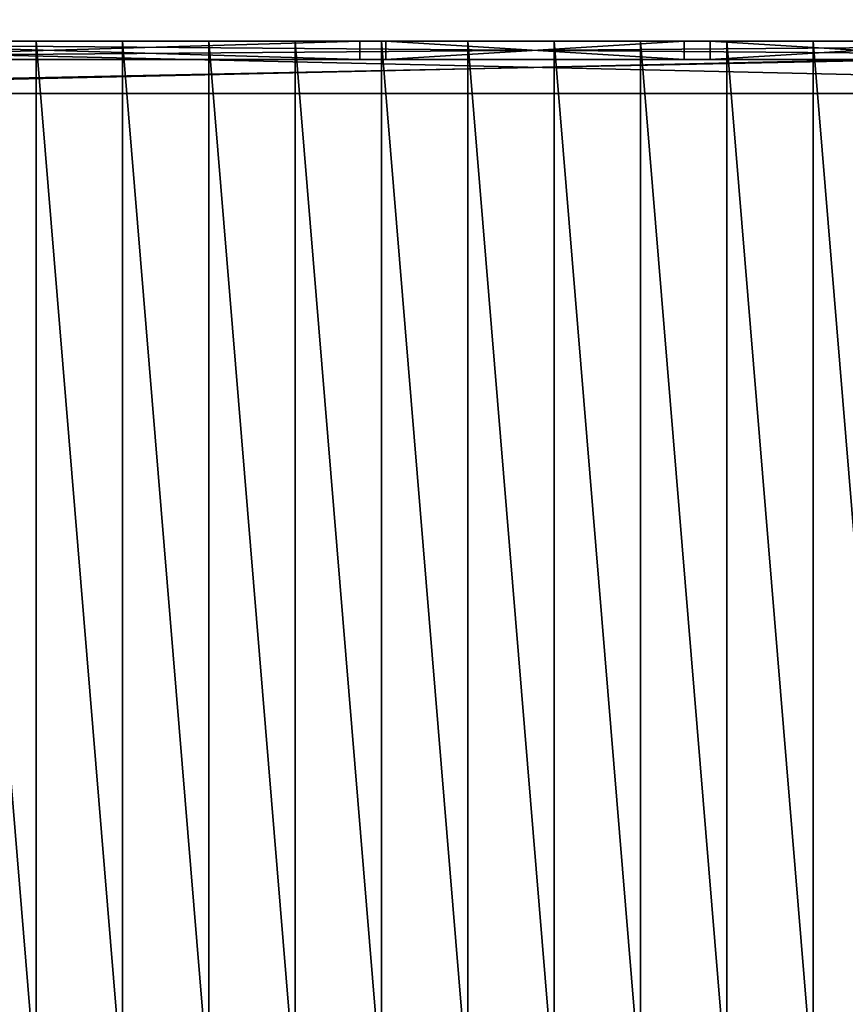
# Model space of a CAD drawing. Extents: x 22936 to 50368, y -4877 to 31080.
# Tile 215 of 256: x 43885 to 44200, y 5122 to 5499. Entities that reach past the tile are written whole.
import ezdxf

# ---------------------------------------------------------------- set-up
doc = ezdxf.new("R2010")
doc.units = 0
for name, color, linetype in [('01_GROS_OEUVRE', 251, 'CONTINUOUS'), ('04_MENUISERIES_EXT_', 40, 'CONTINUOUS'), ('05_VITRAGES', 40, 'CONTINUOUS'), ('08_AMENAGEMENTS_EXTERIEURS', 253, 'CONTINUOUS')]:
    doc.layers.add(name, color=color, linetype=linetype)

# ---------------------------------------------------------------- blocks, each defined once
blk = doc.blocks.new('GROUPER_86')
at = {"layer": '04_MENUISERIES_EXT_'}
for p, q in [((881.61, 7, 140), (0, 7, 140)), ((0, 7), (881.61, 7)), ((378.83, 7, 7), (130.94, 7, 7)), ((130.94, 7, 133), (378.83, 7, 133)), ((373.83, 7, 12), (135.94, 7, 12)), ((135.94, 7, 128), (373.83, 7, 128)), ((373.83, 7, 12), (373.83, 0, 12)), ((373.83, 7, 128), (373.83, 0, 128)), ((373.83, 7, 128), (373.83, 7, 12)), ((502.78, 7, 7), (378.83, 7, 7)), ((378.83, 7, 7), (378.83, 7, 133)), ((378.83, 7, 133), (502.78, 7, 133)), ((497.78, 7, 12), (383.83, 7, 12)), ((383.83, 7, 128), (497.78, 7, 128)), ((383.83, 7, 12), (383.83, 7, 128)), ((383.83, 7, 128), (383.83, 0, 128)), ((383.83, 7, 12), (383.83, 0, 12)), ((497.78, 7, 128), (497.78, 7, 12)), ((497.78, 7, 128), (497.78, 0, 128)), ((497.78, 7, 12), (497.78, 0, 12)), ((502.78, 7, 7), (502.78, 7, 133)), ((626.72, 7, 7), (502.78, 7, 7)), ((502.78, 7, 133), (626.72, 7, 133)), ((621.72, 7, 12), (507.78, 7, 12)), ((507.78, 7, 12), (507.78, 0, 12)), ((507.78, 7, 12), (507.78, 7, 128)), ((507.78, 7, 128), (507.78, 0, 128)), ((507.78, 7, 128), (621.72, 7, 128)), ((881.61, 0, 140), (0, 0, 140)), ((0, 0), (881.61, 0)), ((373.83, 0, 12), (135.94, 0, 12)), ((135.94, 0, 128), (373.83, 0, 128)), ((373.83, 0, 128), (373.83, 0, 12)), ((383.83, 0, 128), (497.78, 0, 128)), ((497.78, 0, 12), (383.83, 0, 12)), ((383.83, 0, 12), (383.83, 0, 128)), ((497.78, 0, 128), (497.78, 0, 12)), ((621.72, 0, 12), (507.78, 0, 12)), ((507.78, 0, 12), (507.78, 0, 128)), ((507.78, 0, 128), (621.72, 0, 128))]:
    blk.add_line(p, q, dxfattribs=at)
mesh = blk.add_polyface(dxfattribs=at)
corners = [(881.61, 7), (0, 0), (0, 7), (881.61, 0)]
mesh.append_faces([[corners[k] for k in face] for face in [(0, 1, 2), (1, 0, 3)]], dxfattribs={"vtx0": -1})
mesh = blk.add_polyface(dxfattribs=at)
corners = [(881.61, 0, 140), (0, 7, 140), (0, 0, 140), (881.61, 7, 140)]
mesh.append_faces([[corners[k] for k in face] for face in [(0, 1, 2), (1, 0, 3)]], dxfattribs={"vtx0": -1})
mesh = blk.add_polyface(dxfattribs=at)
corners = [(0, 7), (7, 7, 7), (881.61, 7), (0, 7, 140), (7, 7, 133), (874.61, 7, 133), (874.61, 7, 7), (881.61, 7, 140), (130.94, 7, 7), (378.83, 7, 7), (502.78, 7, 7), (626.72, 7, 7), (378.83, 7, 133), (130.94, 7, 133), (502.78, 7, 133), (626.72, 7, 133)]
mesh.append_faces([[corners[k] for k in face] for face in [(6, 10, 11), (4, 12, 13)]], dxfattribs={"vtx0": -1})
mesh.append_faces([[corners[k] for k in face] for face in [(0, 1, 2), (1, 3, 4), (2, 6, 7), (7, 5, 3), (12, 4, 14), (14, 4, 15), (15, 4, 5)]], dxfattribs={"vtx0": -1, "vtx1": -1})
mesh.append_faces([[corners[k] for k in face] for face in [(4, 3, 5), (6, 2, 1)]], dxfattribs={"vtx0": -1, "vtx1": -1, "vtx2": -1})
mesh.append_faces([[corners[k] for k in face] for face in [(1, 0, 3), (6, 1, 8), (6, 8, 9), (6, 9, 10), (7, 6, 5)]], dxfattribs={"vtx0": -1, "vtx2": -1})
mesh = blk.add_polyface(dxfattribs=at)
corners = [(130.94, 7, 7), (135.94, 7, 12), (378.83, 7, 7), (130.94, 7, 133), (135.94, 7, 128), (373.83, 7, 128), (373.83, 7, 12), (378.83, 7, 133)]
mesh.append_faces([[corners[k] for k in face] for face in [(0, 1, 2), (1, 3, 4), (4, 3, 5), (2, 6, 7), (6, 2, 1), (7, 5, 3)]], dxfattribs={"vtx0": -1, "vtx1": -1})
mesh.append_faces([[corners[k] for k in face] for face in [(1, 0, 3), (7, 6, 5)]], dxfattribs={"vtx0": -1, "vtx2": -1})
mesh = blk.add_polyface(dxfattribs=at)
corners = [(373.83, 0, 12), (135.94, 7, 12), (135.94, 0, 12), (373.83, 7, 12)]
mesh.append_faces([[corners[k] for k in face] for face in [(0, 1, 2), (1, 0, 3)]], dxfattribs={"vtx0": -1})
mesh = blk.add_polyface(dxfattribs=at)
corners = [(373.83, 7, 128), (135.94, 0, 128), (135.94, 7, 128), (373.83, 0, 128)]
mesh.append_faces([[corners[k] for k in face] for face in [(0, 1, 2), (1, 0, 3)]], dxfattribs={"vtx0": -1})
mesh = blk.add_polyface(dxfattribs=at)
corners = [(373.83, 7, 128), (373.83, 0, 12), (373.83, 0, 128), (373.83, 7, 12)]
mesh.append_faces([[corners[k] for k in face] for face in [(0, 1, 2), (1, 0, 3)]], dxfattribs={"vtx0": -1})
mesh = blk.add_polyface(dxfattribs=at)
corners = [(378.83, 7, 7), (383.83, 7, 12), (502.78, 7, 7), (378.83, 7, 133), (383.83, 7, 128), (497.78, 7, 128), (497.78, 7, 12), (502.78, 7, 133)]
mesh.append_faces([[corners[k] for k in face] for face in [(0, 1, 2), (1, 3, 4), (4, 3, 5), (2, 6, 7), (6, 2, 1), (7, 5, 3)]], dxfattribs={"vtx0": -1, "vtx1": -1})
mesh.append_faces([[corners[k] for k in face] for face in [(1, 0, 3), (7, 6, 5)]], dxfattribs={"vtx0": -1, "vtx2": -1})
mesh = blk.add_polyface(dxfattribs=at)
corners = [(497.78, 7, 128), (383.83, 0, 128), (383.83, 7, 128), (497.78, 0, 128)]
mesh.append_faces([[corners[k] for k in face] for face in [(0, 1, 2), (1, 0, 3)]], dxfattribs={"vtx0": -1})
mesh = blk.add_polyface(dxfattribs=at)
corners = [(497.78, 0, 12), (383.83, 7, 12), (383.83, 0, 12), (497.78, 7, 12)]
mesh.append_faces([[corners[k] for k in face] for face in [(0, 1, 2), (1, 0, 3)]], dxfattribs={"vtx0": -1})
mesh = blk.add_polyface(dxfattribs=at)
corners = [(383.83, 7, 12), (383.83, 0, 128), (383.83, 0, 12), (383.83, 7, 128)]
mesh.append_faces([[corners[k] for k in face] for face in [(0, 1, 2), (1, 0, 3)]], dxfattribs={"vtx0": -1})
mesh = blk.add_polyface(dxfattribs=at)
corners = [(497.78, 7, 128), (497.78, 0, 12), (497.78, 0, 128), (497.78, 7, 12)]
mesh.append_faces([[corners[k] for k in face] for face in [(0, 1, 2), (1, 0, 3)]], dxfattribs={"vtx0": -1})
mesh = blk.add_polyface(dxfattribs=at)
corners = [(502.78, 7, 7), (507.78, 7, 12), (626.72, 7, 7), (502.78, 7, 133), (507.78, 7, 128), (621.72, 7, 128), (621.72, 7, 12), (626.72, 7, 133)]
mesh.append_faces([[corners[k] for k in face] for face in [(0, 1, 2), (1, 3, 4), (4, 3, 5), (2, 6, 7), (6, 2, 1), (7, 5, 3)]], dxfattribs={"vtx0": -1, "vtx1": -1})
mesh.append_faces([[corners[k] for k in face] for face in [(1, 0, 3), (7, 6, 5)]], dxfattribs={"vtx0": -1, "vtx2": -1})
mesh = blk.add_polyface(dxfattribs=at)
corners = [(621.72, 0, 12), (507.78, 7, 12), (507.78, 0, 12), (621.72, 7, 12)]
mesh.append_faces([[corners[k] for k in face] for face in [(0, 1, 2), (1, 0, 3)]], dxfattribs={"vtx0": -1})
mesh = blk.add_polyface(dxfattribs=at)
corners = [(507.78, 7, 12), (507.78, 0, 128), (507.78, 0, 12), (507.78, 7, 128)]
mesh.append_faces([[corners[k] for k in face] for face in [(0, 1, 2), (1, 0, 3)]], dxfattribs={"vtx0": -1})
mesh = blk.add_polyface(dxfattribs=at)
corners = [(621.72, 7, 128), (507.78, 0, 128), (507.78, 7, 128), (621.72, 0, 128)]
mesh.append_faces([[corners[k] for k in face] for face in [(0, 1, 2), (1, 0, 3)]], dxfattribs={"vtx0": -1})
mesh = blk.add_polyface(dxfattribs=at)
corners = [(881.61, 0), (869.61, 0, 12), (0, 0), (881.61, 0, 140), (869.61, 0, 128), (12, 0, 128), (12, 0, 12), (0, 0, 140), (631.72, 0, 12), (621.72, 0, 12), (507.78, 0, 12), (497.78, 0, 12), (383.83, 0, 12), (373.83, 0, 12), (135.94, 0, 12), (125.94, 0, 12), (631.72, 0, 128), (621.72, 0, 128), (507.78, 0, 128), (497.78, 0, 128), (383.83, 0, 128), (373.83, 0, 128), (135.94, 0, 128), (125.94, 0, 128)]
mesh.append_faces([[corners[k] for k in face] for face in [(0, 1, 2), (1, 3, 4), (2, 6, 7), (6, 14, 15), (7, 5, 3), (16, 9, 8), (9, 16, 17), (17, 4, 18), (19, 4, 20), (21, 4, 22), (23, 4, 5), (22, 15, 14), (15, 22, 23), (20, 13, 12), (13, 20, 21), (18, 11, 10), (11, 18, 19)]], dxfattribs={"vtx0": -1, "vtx1": -1})
mesh.append_faces([[corners[k] for k in face] for face in [(4, 3, 5), (6, 2, 1), (6, 8, 9), (6, 10, 11), (6, 12, 13), (18, 4, 19), (20, 4, 21), (22, 4, 23)]], dxfattribs={"vtx0": -1, "vtx1": -1, "vtx2": -1})
mesh.append_faces([[corners[k] for k in face] for face in [(1, 0, 3), (6, 1, 8), (6, 9, 10), (6, 11, 12), (6, 13, 14), (7, 6, 5), (17, 16, 4)]], dxfattribs={"vtx0": -1, "vtx2": -1})
blk = doc.blocks.new('GROUPER_87')
at = {"layer": '05_VITRAGES'}
for p, q in [((123.94, 7), (361.83, 7)), ((361.83, 7, 116), (123.94, 7, 116)), ((361.83, 7, 116), (361.83, 0, 116)), ((361.83, 7), (361.83, 7, 116)), ((361.83, 7), (361.83, 0)), ((371.83, 7), (485.78, 7)), ((371.83, 7), (371.83, 0)), ((485.78, 7, 116), (371.83, 7, 116)), ((371.83, 7, 116), (371.83, 0, 116)), ((371.83, 7, 116), (371.83, 7)), ((485.78, 7), (485.78, 0)), ((485.78, 7, 116), (485.78, 0, 116)), ((485.78, 7), (485.78, 7, 116)), ((495.78, 7), (495.78, 0)), ((495.78, 7, 116), (609.72, 7, 116)), ((609.72, 7), (495.78, 7)), ((495.78, 7), (495.78, 7, 116)), ((495.78, 7, 116), (495.78, 0, 116)), ((123.94, 0), (361.83, 0)), ((361.83, 0, 116), (123.94, 0, 116)), ((361.83, 0), (361.83, 0, 116)), ((371.83, 0), (485.78, 0)), ((485.78, 0, 116), (371.83, 0, 116)), ((371.83, 0, 116), (371.83, 0)), ((485.78, 0), (485.78, 0, 116)), ((495.78, 0), (495.78, 0, 116)), ((609.72, 0), (495.78, 0)), ((495.78, 0, 116), (609.72, 0, 116))]:
    blk.add_line(p, q, dxfattribs=at)
mesh = blk.add_polyface(dxfattribs=at)
corners = [(123.94, 7, 116), (361.83, 7), (123.94, 7), (361.83, 7, 116)]
mesh.append_faces([[corners[k] for k in face] for face in [(0, 1, 2), (1, 0, 3)]], dxfattribs={"vtx0": -1})
mesh = blk.add_polyface(dxfattribs=at)
corners = [(361.83, 0, 116), (123.94, 7, 116), (123.94, 0, 116), (361.83, 7, 116)]
mesh.append_faces([[corners[k] for k in face] for face in [(0, 1, 2), (1, 0, 3)]], dxfattribs={"vtx0": -1})
mesh = blk.add_polyface(dxfattribs=at)
corners = [(361.83, 7), (123.94, 0), (123.94, 7), (361.83, 0)]
mesh.append_faces([[corners[k] for k in face] for face in [(0, 1, 2), (1, 0, 3)]], dxfattribs={"vtx0": -1})
mesh = blk.add_polyface(dxfattribs=at)
corners = [(361.83, 7), (361.83, 0, 116), (361.83, 0), (361.83, 7, 116)]
mesh.append_faces([[corners[k] for k in face] for face in [(0, 1, 2), (1, 0, 3)]], dxfattribs={"vtx0": -1})
mesh = blk.add_polyface(dxfattribs=at)
corners = [(485.78, 7), (371.83, 0), (371.83, 7), (485.78, 0)]
mesh.append_faces([[corners[k] for k in face] for face in [(0, 1, 2), (1, 0, 3)]], dxfattribs={"vtx0": -1})
mesh = blk.add_polyface(dxfattribs=at)
corners = [(485.78, 0, 116), (371.83, 7, 116), (371.83, 0, 116), (485.78, 7, 116)]
mesh.append_faces([[corners[k] for k in face] for face in [(0, 1, 2), (1, 0, 3)]], dxfattribs={"vtx0": -1})
mesh = blk.add_polyface(dxfattribs=at)
corners = [(371.83, 7, 116), (371.83, 0), (371.83, 0, 116), (371.83, 7)]
mesh.append_faces([[corners[k] for k in face] for face in [(0, 1, 2), (1, 0, 3)]], dxfattribs={"vtx0": -1})
mesh = blk.add_polyface(dxfattribs=at)
corners = [(371.83, 7, 116), (485.78, 7), (371.83, 7), (485.78, 7, 116)]
mesh.append_faces([[corners[k] for k in face] for face in [(0, 1, 2), (1, 0, 3)]], dxfattribs={"vtx0": -1})
mesh = blk.add_polyface(dxfattribs=at)
corners = [(485.78, 7), (485.78, 0, 116), (485.78, 0), (485.78, 7, 116)]
mesh.append_faces([[corners[k] for k in face] for face in [(0, 1, 2), (1, 0, 3)]], dxfattribs={"vtx0": -1})
mesh = blk.add_polyface(dxfattribs=at)
corners = [(609.72, 7), (495.78, 0), (495.78, 7), (609.72, 0)]
mesh.append_faces([[corners[k] for k in face] for face in [(0, 1, 2), (1, 0, 3)]], dxfattribs={"vtx0": -1})
mesh = blk.add_polyface(dxfattribs=at)
corners = [(495.78, 7, 116), (495.78, 0), (495.78, 0, 116), (495.78, 7)]
mesh.append_faces([[corners[k] for k in face] for face in [(0, 1, 2), (1, 0, 3)]], dxfattribs={"vtx0": -1})
mesh = blk.add_polyface(dxfattribs=at)
corners = [(495.78, 7, 116), (609.72, 7), (495.78, 7), (609.72, 7, 116)]
mesh.append_faces([[corners[k] for k in face] for face in [(0, 1, 2), (1, 0, 3)]], dxfattribs={"vtx0": -1})
mesh = blk.add_polyface(dxfattribs=at)
corners = [(609.72, 0, 116), (495.78, 7, 116), (495.78, 0, 116), (609.72, 7, 116)]
mesh.append_faces([[corners[k] for k in face] for face in [(0, 1, 2), (1, 0, 3)]], dxfattribs={"vtx0": -1})
mesh = blk.add_polyface(dxfattribs=at)
corners = [(361.83, 0, 116), (123.94, 0), (361.83, 0), (123.94, 0, 116)]
mesh.append_faces([[corners[k] for k in face] for face in [(0, 1, 2), (1, 0, 3)]], dxfattribs={"vtx0": -1})
mesh = blk.add_polyface(dxfattribs=at)
corners = [(485.78, 0, 116), (371.83, 0), (485.78, 0), (371.83, 0, 116)]
mesh.append_faces([[corners[k] for k in face] for face in [(0, 1, 2), (1, 0, 3)]], dxfattribs={"vtx0": -1})
mesh = blk.add_polyface(dxfattribs=at)
corners = [(609.72, 0, 116), (495.78, 0), (609.72, 0), (495.78, 0, 116)]
mesh.append_faces([[corners[k] for k in face] for face in [(0, 1, 2), (1, 0, 3)]], dxfattribs={"vtx0": -1})
blk = doc.blocks.new('GROUPER_102')
at = {"layer": '08_AMENAGEMENTS_EXTERIEURS'}
blk.add_line((2075.87, 0), (3042.48, 0), dxfattribs=at)
mesh = blk.add_polyface(dxfattribs=at)
corners = [(2903.51, 712.11), (2075.87, 0), (2075.87, 587.47), (3042.48, 0), (3125.84, 489), (4882.18, 712.11), (4077.87, 489), (4882.18, 0), (4077.87, 0)]
mesh.append_faces([[corners[k] for k in face] for face in [(0, 1, 2), (6, 7, 8)]], dxfattribs={"vtx0": -1})
mesh.append_faces([[corners[k] for k in face] for face in [(1, 0, 3), (3, 0, 4), (4, 5, 6), (7, 6, 5)]], dxfattribs={"vtx0": -1, "vtx1": -1})
mesh.append_faces([[corners[k] for k in face] for face in [(4, 0, 5)]], dxfattribs={"vtx0": -1, "vtx2": -1})
blk = doc.blocks.new('GROUPER_122')
at = {"layer": '08_AMENAGEMENTS_EXTERIEURS'}
mesh = blk.add_polyface(dxfattribs=at)
corners = [(4865.77, 2632.41), (4440.58, 2433.55), (4420.06, 2562.46), (4529.79, 1059.49), (4741, 1059.49), (5029.79, 1059.49), (4894.7, 2450.68), (5779.35, 2591.51), (6882.55, 501.38), (5029.79, 501.38), (5988.63, 801.38), (6907.61, 801.38), (7602.54, 0), (6819.83, 133.42), (7715.66, 663.64), (3404.37, 2268.59), (164, 668.17), (0, 1757.09), (2762.33, 1059.49)]
mesh.append_faces([[corners[k] for k in face] for face in [(0, 1, 2), (5, 8, 9), (8, 12, 13), (12, 11, 14), (15, 16, 17)]], dxfattribs={"vtx0": -1})
mesh.append_faces([[corners[k] for k in face] for face in [(3, 0, 4), (4, 0, 5), (10, 5, 7), (16, 15, 18), (18, 15, 3)]], dxfattribs={"vtx0": -1, "vtx1": -1})
mesh.append_faces([[corners[k] for k in face] for face in [(1, 0, 3), (8, 5, 10), (12, 8, 11)]], dxfattribs={"vtx0": -1, "vtx1": -1, "vtx2": -1})
mesh.append_faces([[corners[k] for k in face] for face in [(5, 0, 6), (5, 6, 7), (8, 10, 11), (3, 15, 1)]], dxfattribs={"vtx0": -1, "vtx2": -1})
blk = doc.blocks.new('GROUPER_6')
at = {"layer": '01_GROS_OEUVRE', "color": 7}
blk.add_line((1222.93, 1580.39), (2199.54, 1580.39), dxfattribs=at)
at = {"layer": '01_GROS_OEUVRE'}
for p, q in [((1267.93, 1580.39, 100), (2149.54, 1580.39, 100)), ((2149.54, 1580.39, 240), (1267.93, 1580.39, 240)), ((1518.02, 1580.39, 290), (1485.02, 1580.39, 290)), ((1518.02, 1580.39, 980), (1485.02, 1580.39, 980)), ((1551.02, 1580.39, 290), (1518.02, 1580.39, 290)), ((1518.02, 1580.39, 980), (1518.02, 1180.39, 1251)), ((1518.02, 1580.39, 980), (1518.02, 1580.39, 290)), ((1551.02, 1580.39, 980), (1518.02, 1580.39, 980)), ((1584.02, 1580.39, 290), (1551.02, 1580.39, 290)), ((1551.02, 1580.39, 980), (1551.02, 1180.39, 1251)), ((1584.02, 1580.39, 980), (1551.02, 1580.39, 980)), ((1551.02, 1580.39, 980), (1551.02, 1580.39, 290)), ((1617.02, 1580.39, 290), (1584.02, 1580.39, 290)), ((1584.02, 1580.39, 980), (1584.02, 1180.39, 1251)), ((1617.02, 1580.39, 980), (1584.02, 1580.39, 980)), ((1584.02, 1580.39, 980), (1584.02, 1580.39, 290)), ((1650.02, 1580.39, 290), (1617.02, 1580.39, 290)), ((1617.02, 1580.39, 980), (1617.02, 1180.39, 1251)), ((1617.02, 1580.39, 335.79), (1617.02, 1580.39, 290)), ((1617.02, 1580.39, 580.79), (1617.02, 1580.39, 335.79)), ((1617.02, 1580.39, 687.79), (1617.02, 1580.39, 580.79)), ((1617.02, 1580.39, 932.79), (1617.02, 1580.39, 687.79)), ((1617.02, 1580.39, 980), (1617.02, 1580.39, 932.79)), ((1650.02, 1580.39, 980), (1617.02, 1580.39, 980)), ((1683.02, 1580.39, 290), (1650.02, 1580.39, 290)), ((1683.02, 1580.39, 980), (1650.02, 1580.39, 980)), ((1650.02, 1580.39, 335.79), (1650.02, 1580.39, 290)), ((1650.02, 1580.39, 580.79), (1650.02, 1580.39, 335.79)), ((1650.02, 1580.39, 687.79), (1650.02, 1580.39, 580.79)), ((1650.02, 1580.39, 932.79), (1650.02, 1580.39, 687.79)), ((1650.02, 1580.39, 980), (1650.02, 1580.39, 932.79)), ((1650.02, 1580.39, 980), (1650.02, 1180.39, 1251)), ((1716.02, 1580.39, 980), (1683.02, 1580.39, 980)), ((1716.02, 1580.39, 290), (1683.02, 1580.39, 290)), ((1683.02, 1580.39, 980), (1683.02, 1180.39, 1251)), ((1683.02, 1580.39, 890), (1683.02, 1580.39, 687.79)), ((1716.02, 1580.39, 890), (1683.02, 1580.39, 890)), ((1683.02, 1580.39, 335.79), (1683.02, 1580.39, 290)), ((1683.02, 1580.39, 580.79), (1683.02, 1580.39, 335.79)), ((1683.02, 1580.39, 687.79), (1683.02, 1580.39, 580.79)), ((1683.02, 1580.39, 980), (1683.02, 1580.39, 932.79)), ((1683.02, 1580.39, 932.79), (1683.02, 1580.39, 890)), ((1749.02, 1580.39, 290), (1716.02, 1580.39, 290)), ((1716.02, 1580.39, 932.79), (1716.02, 1580.39, 890)), ((1716.02, 1580.39, 890), (1716.02, 1580.39, 687.79)), ((1749.02, 1580.39, 890), (1716.02, 1580.39, 890)), ((1716.02, 1580.39, 335.79), (1716.02, 1580.39, 290)), ((1716.02, 1580.39, 580.79), (1716.02, 1580.39, 335.79)), ((1716.02, 1580.39, 687.79), (1716.02, 1580.39, 580.79)), ((1749.02, 1580.39, 980), (1716.02, 1580.39, 980)), ((1716.02, 1580.39, 980), (1716.02, 1180.39, 1251)), ((1716.02, 1580.39, 980), (1716.02, 1580.39, 932.79)), ((1782.02, 1580.39, 290), (1749.02, 1580.39, 290)), ((1782.02, 1580.39, 980), (1749.02, 1580.39, 980)), ((1749.02, 1580.39, 890), (1749.02, 1580.39, 290)), ((1749.02, 1580.39, 980), (1749.02, 1580.39, 890)), ((1749.02, 1580.39, 980), (1749.02, 1180.39, 1251)), ((1782.02, 1580.39, 890), (1749.02, 1580.39, 890)), ((1815.02, 1580.39, 290), (1782.02, 1580.39, 290)), ((1782.02, 1580.39, 890), (1782.02, 1580.39, 290)), ((1815.02, 1580.39, 890), (1782.02, 1580.39, 890)), ((1782.02, 1580.39, 980), (1782.02, 1180.39, 1251)), ((1782.02, 1580.39, 980), (1782.02, 1580.39, 890)), ((1815.02, 1580.39, 980), (1782.02, 1580.39, 980)), ((1848.02, 1580.39, 980), (1815.02, 1580.39, 980)), ((1848.02, 1580.39, 290), (1815.02, 1580.39, 290)), ((1815.02, 1580.39, 890), (1815.02, 1580.39, 290)), ((1815.02, 1580.39, 980), (1815.02, 1580.39, 890)), ((1815.02, 1580.39, 980), (1815.02, 1180.39, 1251)), ((1267.93, 1560.39, 100), (2149.54, 1560.39, 100)), ((2149.54, 1560.39, 240), (1267.93, 1560.39, 240))]:
    blk.add_line(p, q, dxfattribs=at)
mesh = blk.add_polyface(dxfattribs=at)
corners = [(2199.54, 1580.39), (1222.93, 1560.39), (1222.93, 1580.39), (1286.13, 353.81), (1467.93, 353.81), (1467.93, 333.81), (1587.93, 353.81), (2284.7, 353.81), (2282.89, 2069.39), (2448.93, 2069.39), (2284.7, 333.81), (2340.52, 333.81), (2365.4, 447.96), (2432.74, 467.96), (2596.74, 467.96), (3234.93, 2069.39), (2596.74, 447.96), (2622.93, 447.96), (2622.93, 333.81), (2657.93, 353.81), (2657.93, 333.81), (2969.93, 930.81), (2877.93, 353.81), (3234.93, 1580.39), (3366.84, 930.81), (3828.02, 1580.39), (3808.02, 1040.81), (3828.02, 1035.81), (3808.02, 1035.81), (3828.02, 785.81), (3808.02, 780.81), (3808.02, 785.81), (3828.02, 333.81), (2877.93, 333.81), (2969.93, 780.81), (2432.74, 447.96), (1587.93, 333.81), (983.77, 1545.88), (880.44, 353.81), (777.17, 333.81), (1062.24, 353.81), (987.09, 1565.39), (989.65, 1580.39), (1113.93, 1580.39), (1062.24, 333.81), (1113.93, 1560.39), (1286.13, 333.81), (880.44, 333.81)]
mesh.append_faces([[corners[k] for k in face] for face in [(0, 1, 2), (18, 19, 20), (29, 30, 31), (22, 32, 33)]], dxfattribs={"vtx0": -1})
mesh.append_faces([[corners[k] for k in face] for face in [(3, 0, 4), (4, 0, 5), (6, 0, 7), (7, 9, 10), (10, 9, 11), (11, 9, 12), (13, 9, 14), (14, 15, 16), (16, 15, 17), (17, 15, 18), (19, 21, 22), (24, 25, 26), (34, 22, 21), (32, 30, 29), (37, 38, 39), (38, 37, 40), (40, 43, 44), (44, 45, 46), (46, 1, 3)]], dxfattribs={"vtx0": -1, "vtx1": -1})
mesh.append_faces([[corners[k] for k in face] for face in [(1, 0, 3), (5, 0, 6), (12, 9, 13), (18, 15, 19), (19, 15, 21), (32, 22, 34)]], dxfattribs={"vtx0": -1, "vtx1": -1, "vtx2": -1})
mesh.append_faces([[corners[k] for k in face] for face in [(7, 0, 8), (7, 8, 9), (14, 9, 15), (21, 15, 23), (23, 24, 21), (24, 23, 25), (26, 25, 27), (32, 34, 30), (40, 37, 41), (40, 41, 42), (40, 42, 43), (44, 43, 45), (46, 45, 1)]], dxfattribs={"vtx0": -1, "vtx2": -1})
mesh.append_faces([[corners[k] for k in face] for face in [(35, 12, 13), (36, 5, 6), (47, 39, 38)]], dxfattribs={"vtx1": -1})
mesh.append_faces([[corners[k] for k in face] for face in [(27, 28, 26)]], dxfattribs={"vtx2": -1})
at = {"layer": '01_GROS_OEUVRE', "color": 250}
mesh = blk.add_polyface(dxfattribs=at)
corners = [(212.48, 1580.39, 290), (247.48, 1580.39), (212.48, 1580.39), (850.12, 1580.39), (1113.93, 1580.39, 240), (1222.93, 1580.39, 240), (1267.93, 1580.39, 240), (2149.54, 1580.39, 240), (990.02, 1580.39, 290), (974.65, 1580.39, 290), (850.12, 1580.39, 290), (974.65, 1580.39, 537.15), (850.12, 1580.39, 513.5), (1949.54, 1580.39, 290), (1980.02, 1580.39, 290), (1947.02, 1580.39, 290), (2149.54, 1580.39, 100), (2199.54, 1580.39, 290), (2199.54, 1580.39), (1023.02, 1580.39, 290), (1056.02, 1580.39, 290), (1089.02, 1580.39, 290), (1122.02, 1580.39, 290), (1155.02, 1580.39, 290), (1188.02, 1580.39, 290), (1221.02, 1580.39, 290), (1254.02, 1580.39, 290), (1287.02, 1580.39, 290), (1320.02, 1580.39, 290), (1353.02, 1580.39, 290), (1386.02, 1580.39, 290), (1419.02, 1580.39, 290), (1452.02, 1580.39, 290), (1485.02, 1580.39, 290), (1518.02, 1580.39, 290), (1551.02, 1580.39, 290), (1584.02, 1580.39, 290), (1617.02, 1580.39, 290), (1650.02, 1580.39, 290), (1683.02, 1580.39, 290), (1716.02, 1580.39, 290), (1749.02, 1580.39, 290), (1782.02, 1580.39, 290), (1815.02, 1580.39, 290), (1914.02, 1580.39, 290), (1848.02, 1580.39, 290), (1881.02, 1580.39, 290), (2013.02, 1580.39, 290), (2046.02, 1580.39, 290), (2079.02, 1580.39, 290), (2112.02, 1580.39, 290), (2145.02, 1580.39, 290), (2149.54, 1580.39, 290), (2178.02, 1580.39, 290), (1222.93, 1580.39), (1267.93, 1580.39, 100), (989.65, 1580.39), (1113.93, 1580.39)]
mesh.append_faces([[corners[k] for k in face] for face in [(0, 1, 2), (11, 10, 12), (44, 45, 46), (17, 52, 53), (56, 4, 57)]], dxfattribs={"vtx0": -1, "color": 250})
mesh.append_faces([[corners[k] for k in face] for face in [(1, 0, 3), (4, 0, 5), (6, 0, 7), (8, 0, 9), (9, 10, 11), (54, 55, 18), (55, 5, 6)]], dxfattribs={"vtx0": -1, "vtx1": -1, "color": 250})
mesh.append_faces([[corners[k] for k in face] for face in [(3, 0, 4), (5, 0, 6), (7, 0, 8), (17, 7, 8), (17, 43, 44), (17, 15, 14)]], dxfattribs={"vtx0": -1, "vtx1": -1, "vtx2": -1, "color": 250})
mesh.append_faces([[corners[k] for k in face] for face in [(9, 0, 10), (16, 17, 18), (17, 16, 7), (17, 8, 19), (17, 19, 20), (17, 20, 21), (17, 21, 22), (17, 22, 23), (17, 23, 24), (17, 24, 25), (17, 25, 26), (17, 26, 27), (17, 27, 28), (17, 28, 29), (17, 29, 30), (17, 30, 31), (17, 31, 32), (17, 32, 33), (17, 33, 34), (17, 34, 35), (17, 35, 36), (17, 36, 37), (17, 37, 38), (17, 38, 39), (17, 39, 40), (17, 40, 41), (17, 41, 42), (17, 42, 43), (44, 43, 45), (17, 44, 15), (17, 14, 47), (17, 47, 48), (17, 48, 49), (17, 49, 50), (17, 50, 51), (17, 51, 52), (55, 54, 5), (18, 55, 16), (4, 56, 3)]], dxfattribs={"vtx0": -1, "vtx2": -1, "color": 250})
mesh.append_faces([[corners[k] for k in face] for face in [(13, 14, 15)]], dxfattribs={"vtx1": -1, "color": 250})
at = {"layer": '01_GROS_OEUVRE', "color": 251}
mesh = blk.add_polyface(dxfattribs=at)
corners = [(2149.54, 1560.39, 100), (1267.93, 1580.39, 100), (1267.93, 1560.39, 100), (2149.54, 1580.39, 100)]
mesh.append_faces([[corners[k] for k in face] for face in [(0, 1, 2), (1, 0, 3)]], dxfattribs={"vtx0": -1, "color": 251})
mesh = blk.add_polyface(dxfattribs=at)
corners = [(2149.54, 1580.39, 240), (1267.93, 1560.39, 240), (1267.93, 1580.39, 240), (2149.54, 1560.39, 240)]
mesh.append_faces([[corners[k] for k in face] for face in [(0, 1, 2), (1, 0, 3)]], dxfattribs={"vtx0": -1, "color": 251})
at = {"layer": '01_GROS_OEUVRE', "color": 253}
mesh = blk.add_polyface(dxfattribs=at)
corners = [(1518.02, 1180.39, 1251), (1485.02, 1580.39, 980), (1485.02, 1180.39, 1251), (1518.02, 1580.39, 980)]
mesh.append_faces([[corners[k] for k in face] for face in [(0, 1, 2), (1, 0, 3)]], dxfattribs={"vtx0": -1, "color": 253})
mesh = blk.add_polyface(dxfattribs=at)
corners = [(1485.02, 1580.39, 335.79), (1518.02, 1580.39, 290), (1485.02, 1580.39, 290), (1518.02, 1580.39, 980), (1485.02, 1580.39, 580.79), (1485.02, 1580.39, 687.79), (1485.02, 1580.39, 932.79), (1485.02, 1580.39, 980)]
mesh.append_faces([[corners[k] for k in face] for face in [(0, 1, 2), (3, 6, 7)]], dxfattribs={"vtx0": -1, "color": 253})
mesh.append_faces([[corners[k] for k in face] for face in [(1, 0, 3)]], dxfattribs={"vtx0": -1, "vtx1": -1, "color": 253})
mesh.append_faces([[corners[k] for k in face] for face in [(3, 0, 4), (3, 4, 5), (3, 5, 6)]], dxfattribs={"vtx0": -1, "vtx2": -1, "color": 253})
mesh = blk.add_polyface(dxfattribs=at)
corners = [(1551.02, 1180.39, 1251), (1518.02, 1580.39, 980), (1518.02, 1180.39, 1251), (1551.02, 1580.39, 980)]
mesh.append_faces([[corners[k] for k in face] for face in [(0, 1, 2), (1, 0, 3)]], dxfattribs={"vtx0": -1, "color": 253})
mesh = blk.add_polyface(dxfattribs=at)
corners = [(1518.02, 1580.39, 980), (1551.02, 1580.39, 290), (1518.02, 1580.39, 290), (1551.02, 1580.39, 980)]
mesh.append_faces([[corners[k] for k in face] for face in [(0, 1, 2), (1, 0, 3)]], dxfattribs={"vtx0": -1, "color": 253})
mesh = blk.add_polyface(dxfattribs=at)
corners = [(1584.02, 1180.39, 1251), (1551.02, 1580.39, 980), (1551.02, 1180.39, 1251), (1584.02, 1580.39, 980)]
mesh.append_faces([[corners[k] for k in face] for face in [(0, 1, 2), (1, 0, 3)]], dxfattribs={"vtx0": -1, "color": 253})
mesh = blk.add_polyface(dxfattribs=at)
corners = [(1551.02, 1580.39, 980), (1584.02, 1580.39, 290), (1551.02, 1580.39, 290), (1584.02, 1580.39, 980)]
mesh.append_faces([[corners[k] for k in face] for face in [(0, 1, 2), (1, 0, 3)]], dxfattribs={"vtx0": -1, "color": 253})
mesh = blk.add_polyface(dxfattribs=at)
corners = [(1617.02, 1180.39, 1251), (1584.02, 1580.39, 980), (1584.02, 1180.39, 1251), (1617.02, 1580.39, 980)]
mesh.append_faces([[corners[k] for k in face] for face in [(0, 1, 2), (1, 0, 3)]], dxfattribs={"vtx0": -1, "color": 253})
mesh = blk.add_polyface(dxfattribs=at)
corners = [(1584.02, 1580.39, 980), (1617.02, 1580.39, 290), (1584.02, 1580.39, 290), (1617.02, 1580.39, 335.79), (1617.02, 1580.39, 580.79), (1617.02, 1580.39, 687.79), (1617.02, 1580.39, 932.79), (1617.02, 1580.39, 980)]
mesh.append_faces([[corners[k] for k in face] for face in [(0, 1, 2), (6, 0, 7)]], dxfattribs={"vtx0": -1, "color": 253})
mesh.append_faces([[corners[k] for k in face] for face in [(1, 0, 3), (3, 0, 4), (4, 0, 5), (5, 0, 6)]], dxfattribs={"vtx0": -1, "vtx1": -1, "color": 253})
mesh = blk.add_polyface(dxfattribs=at)
corners = [(1617.02, 1580.39, 335.79), (1650.02, 1580.39, 290), (1617.02, 1580.39, 290), (1650.02, 1580.39, 335.79), (1617.02, 1580.39, 580.79), (1650.02, 1580.39, 580.79), (1617.02, 1580.39, 687.79), (1650.02, 1580.39, 687.79), (1617.02, 1580.39, 932.79), (1650.02, 1580.39, 932.79), (1617.02, 1580.39, 980), (1650.02, 1580.39, 980)]
mesh.append_faces([[corners[k] for k in face] for face in [(0, 1, 2), (9, 10, 11)]], dxfattribs={"vtx0": -1, "color": 253})
mesh.append_faces([[corners[k] for k in face] for face in [(1, 0, 3), (3, 4, 5), (5, 6, 7), (7, 8, 9)]], dxfattribs={"vtx0": -1, "vtx1": -1, "color": 253})
mesh.append_faces([[corners[k] for k in face] for face in [(3, 0, 4), (5, 4, 6), (7, 6, 8), (9, 8, 10)]], dxfattribs={"vtx0": -1, "vtx2": -1, "color": 253})
mesh = blk.add_polyface(dxfattribs=at)
corners = [(1650.02, 1180.39, 1251), (1617.02, 1580.39, 980), (1617.02, 1180.39, 1251), (1650.02, 1580.39, 980)]
mesh.append_faces([[corners[k] for k in face] for face in [(0, 1, 2), (1, 0, 3)]], dxfattribs={"vtx0": -1, "color": 253})
mesh = blk.add_polyface(dxfattribs=at)
corners = [(1650.02, 1580.39, 335.79), (1683.02, 1580.39, 290), (1650.02, 1580.39, 290), (1683.02, 1580.39, 335.79), (1683.02, 1580.39, 580.79), (1650.02, 1580.39, 580.79), (1650.02, 1580.39, 687.79), (1683.02, 1580.39, 687.79), (1650.02, 1580.39, 932.79), (1683.02, 1580.39, 890), (1683.02, 1580.39, 932.79), (1650.02, 1580.39, 980), (1683.02, 1580.39, 980)]
mesh.append_faces([[corners[k] for k in face] for face in [(0, 1, 2), (10, 11, 12)]], dxfattribs={"vtx0": -1, "color": 253})
mesh.append_faces([[corners[k] for k in face] for face in [(1, 0, 3), (3, 0, 4), (4, 6, 7), (7, 8, 9), (9, 8, 10)]], dxfattribs={"vtx0": -1, "vtx1": -1, "color": 253})
mesh.append_faces([[corners[k] for k in face] for face in [(4, 0, 5), (4, 5, 6), (7, 6, 8), (10, 8, 11)]], dxfattribs={"vtx0": -1, "vtx2": -1, "color": 253})
mesh = blk.add_polyface(dxfattribs=at)
corners = [(1683.02, 1180.39, 1251), (1650.02, 1580.39, 980), (1650.02, 1180.39, 1251), (1683.02, 1580.39, 980)]
mesh.append_faces([[corners[k] for k in face] for face in [(0, 1, 2), (1, 0, 3)]], dxfattribs={"vtx0": -1, "color": 253})
mesh = blk.add_polyface(dxfattribs=at)
corners = [(1716.02, 1180.39, 1251), (1683.02, 1580.39, 980), (1683.02, 1180.39, 1251), (1716.02, 1580.39, 980)]
mesh.append_faces([[corners[k] for k in face] for face in [(0, 1, 2), (1, 0, 3)]], dxfattribs={"vtx0": -1, "color": 253})
at = {"layer": '01_GROS_OEUVRE', "color": 251}
mesh = blk.add_polyface(dxfattribs=at)
corners = [(1683.02, 1580.39, 335.79), (1716.02, 1580.39, 290), (1683.02, 1580.39, 290), (1716.02, 1580.39, 335.79), (1683.02, 1580.39, 580.79), (1716.02, 1580.39, 580.79), (1683.02, 1580.39, 687.79), (1716.02, 1580.39, 687.79), (1683.02, 1580.39, 890), (1716.02, 1580.39, 890)]
mesh.append_faces([[corners[k] for k in face] for face in [(0, 1, 2), (7, 8, 9)]], dxfattribs={"vtx0": -1, "color": 251})
mesh.append_faces([[corners[k] for k in face] for face in [(1, 0, 3), (3, 4, 5), (5, 6, 7)]], dxfattribs={"vtx0": -1, "vtx1": -1, "color": 251})
mesh.append_faces([[corners[k] for k in face] for face in [(3, 0, 4), (5, 4, 6), (7, 6, 8)]], dxfattribs={"vtx0": -1, "vtx2": -1, "color": 251})
at = {"layer": '01_GROS_OEUVRE', "color": 253}
mesh = blk.add_polyface(dxfattribs=at)
corners = [(1683.02, 1580.39, 932.79), (1716.02, 1580.39, 890), (1683.02, 1580.39, 890), (1716.02, 1580.39, 932.79), (1683.02, 1580.39, 980), (1716.02, 1580.39, 980)]
mesh.append_faces([[corners[k] for k in face] for face in [(0, 1, 2), (3, 4, 5)]], dxfattribs={"vtx0": -1, "color": 253})
mesh.append_faces([[corners[k] for k in face] for face in [(1, 0, 3)]], dxfattribs={"vtx0": -1, "vtx1": -1, "color": 253})
mesh.append_faces([[corners[k] for k in face] for face in [(3, 0, 4)]], dxfattribs={"vtx0": -1, "vtx2": -1, "color": 253})
at = {"layer": '01_GROS_OEUVRE', "color": 251}
mesh = blk.add_polyface(dxfattribs=at)
corners = [(1716.02, 1580.39, 335.79), (1749.02, 1580.39, 290), (1716.02, 1580.39, 290), (1749.02, 1580.39, 890), (1716.02, 1580.39, 580.79), (1716.02, 1580.39, 687.79), (1716.02, 1580.39, 890)]
mesh.append_faces([[corners[k] for k in face] for face in [(0, 1, 2), (3, 5, 6)]], dxfattribs={"vtx0": -1, "color": 251})
mesh.append_faces([[corners[k] for k in face] for face in [(1, 0, 3)]], dxfattribs={"vtx0": -1, "vtx1": -1, "color": 251})
mesh.append_faces([[corners[k] for k in face] for face in [(3, 0, 4), (3, 4, 5)]], dxfattribs={"vtx0": -1, "vtx2": -1, "color": 251})
at = {"layer": '01_GROS_OEUVRE', "color": 253}
mesh = blk.add_polyface(dxfattribs=at)
corners = [(1716.02, 1580.39, 932.79), (1749.02, 1580.39, 890), (1716.02, 1580.39, 890), (1749.02, 1580.39, 980), (1716.02, 1580.39, 980)]
mesh.append_faces([[corners[k] for k in face] for face in [(0, 1, 2), (3, 0, 4)]], dxfattribs={"vtx0": -1, "color": 253})
mesh.append_faces([[corners[k] for k in face] for face in [(1, 0, 3)]], dxfattribs={"vtx0": -1, "vtx1": -1, "color": 253})
mesh = blk.add_polyface(dxfattribs=at)
corners = [(1749.02, 1180.39, 1251), (1716.02, 1580.39, 980), (1716.02, 1180.39, 1251), (1749.02, 1580.39, 980)]
mesh.append_faces([[corners[k] for k in face] for face in [(0, 1, 2), (1, 0, 3)]], dxfattribs={"vtx0": -1, "color": 253})
mesh = blk.add_polyface(dxfattribs=at)
corners = [(1782.02, 1180.39, 1251), (1749.02, 1580.39, 980), (1749.02, 1180.39, 1251), (1782.02, 1580.39, 980)]
mesh.append_faces([[corners[k] for k in face] for face in [(0, 1, 2), (1, 0, 3)]], dxfattribs={"vtx0": -1, "color": 253})
mesh = blk.add_polyface(dxfattribs=at)
corners = [(1749.02, 1580.39, 980), (1782.02, 1580.39, 890), (1749.02, 1580.39, 890), (1782.02, 1580.39, 980)]
mesh.append_faces([[corners[k] for k in face] for face in [(0, 1, 2), (1, 0, 3)]], dxfattribs={"vtx0": -1, "color": 253})
at = {"layer": '01_GROS_OEUVRE', "color": 251}
mesh = blk.add_polyface(dxfattribs=at)
corners = [(1749.02, 1580.39, 890), (1782.02, 1580.39, 290), (1749.02, 1580.39, 290), (1782.02, 1580.39, 890)]
mesh.append_faces([[corners[k] for k in face] for face in [(0, 1, 2), (1, 0, 3)]], dxfattribs={"vtx0": -1, "color": 251})
mesh = blk.add_polyface(dxfattribs=at)
corners = [(1782.02, 1580.39, 890), (1815.02, 1580.39, 290), (1782.02, 1580.39, 290), (1815.02, 1580.39, 890)]
mesh.append_faces([[corners[k] for k in face] for face in [(0, 1, 2), (1, 0, 3)]], dxfattribs={"vtx0": -1, "color": 251})
at = {"layer": '01_GROS_OEUVRE', "color": 253}
mesh = blk.add_polyface(dxfattribs=at)
corners = [(1815.02, 1180.39, 1251), (1782.02, 1580.39, 980), (1782.02, 1180.39, 1251), (1815.02, 1580.39, 980)]
mesh.append_faces([[corners[k] for k in face] for face in [(0, 1, 2), (1, 0, 3)]], dxfattribs={"vtx0": -1, "color": 253})
mesh = blk.add_polyface(dxfattribs=at)
corners = [(1782.02, 1580.39, 980), (1815.02, 1580.39, 890), (1782.02, 1580.39, 890), (1815.02, 1580.39, 980)]
mesh.append_faces([[corners[k] for k in face] for face in [(0, 1, 2), (1, 0, 3)]], dxfattribs={"vtx0": -1, "color": 253})
mesh = blk.add_polyface(dxfattribs=at)
corners = [(1815.02, 1580.39, 890), (1848.02, 1580.39, 290), (1815.02, 1580.39, 290), (1848.02, 1580.39, 980), (1815.02, 1580.39, 980)]
mesh.append_faces([[corners[k] for k in face] for face in [(0, 1, 2), (3, 0, 4)]], dxfattribs={"vtx0": -1, "color": 253})
mesh.append_faces([[corners[k] for k in face] for face in [(1, 0, 3)]], dxfattribs={"vtx0": -1, "vtx1": -1, "color": 253})
mesh = blk.add_polyface(dxfattribs=at)
corners = [(1848.02, 1180.39, 1251), (1815.02, 1580.39, 980), (1815.02, 1180.39, 1251), (1848.02, 1580.39, 980)]
mesh.append_faces([[corners[k] for k in face] for face in [(0, 1, 2), (1, 0, 3)]], dxfattribs={"vtx0": -1, "color": 253})
at = {"layer": '01_GROS_OEUVRE', "color": 251}
mesh = blk.add_polyface(dxfattribs=at)
corners = [(1267.93, 1560.39, 100), (2149.54, 1560.39, 240), (2149.54, 1560.39, 100), (1267.93, 1560.39, 240)]
mesh.append_faces([[corners[k] for k in face] for face in [(0, 1, 2), (1, 0, 3)]], dxfattribs={"vtx0": -1, "color": 251})

msp = doc.modelspace()

# ---------------------------------------------------------------- block references
at = {"layer": '01_GROS_OEUVRE', "color": 251}
msp.add_blockref('GROUPER_6', (42373.17, 3910.33), dxfattribs=at)
at = {"layer": '04_MENUISERIES_EXT_', "color": 251}
msp.add_blockref('GROUPER_86', (43641.1, 5483.71, 100), dxfattribs=at)
at = {"layer": '05_VITRAGES', "color": 8}
msp.add_blockref('GROUPER_87', (43653.1, 5483.71, 112), dxfattribs=at)
at = {"layer": '08_AMENAGEMENTS_EXTERIEURS', "color": 9}
msp.add_blockref('GROUPER_122', (41671.41, 5143.34), dxfattribs=at)
at = {"layer": '08_AMENAGEMENTS_EXTERIEURS', "color": 54}
msp.add_blockref('GROUPER_102', (41530.23, 5490.71), dxfattribs=at)

doc.saveas('drawing.dxf')
